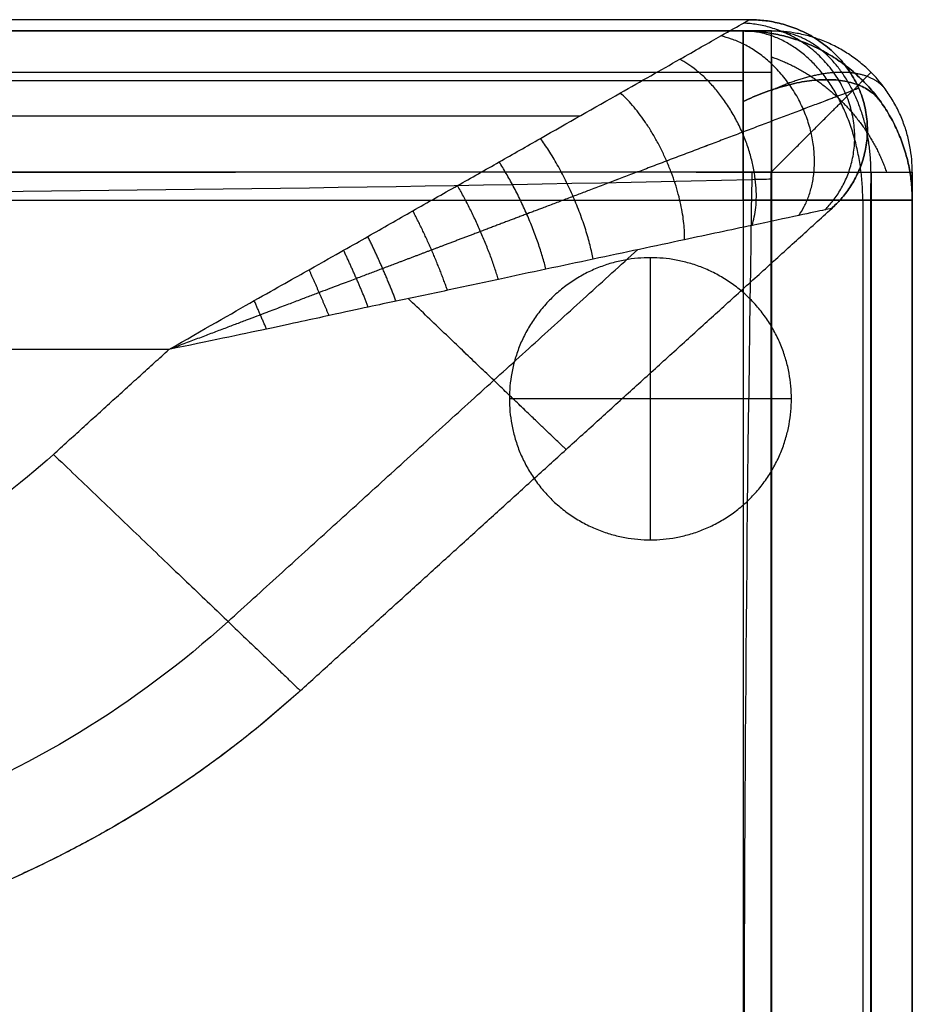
# Model space of a CAD drawing. Header units: millimetres. Extents: x 2731 to 5731, y -9408 to -7904.
# Tile 21 of 70: x 4066 to 4225, y -8200 to -8026. Entities that reach past the tile are written whole.
import ezdxf

# ---------------------------------------------------------------- set-up
doc = ezdxf.new("R2010")
doc.units = ezdxf.units.MM
doc.layers.add('COMPO3', color=18, linetype='Continuous', true_color=0x000000)

msp = doc.modelspace()

# ---------------------------------------------------------------- linework, layer by layer
at = {"layer": 'COMPO3'}
for p, q in [((4224.72, -8052.54, -374.91), (4224.72, -8052.54, -492.37)), ((2874.72, -8057.54, -518.93), (4194.72, -8057.54, -518.93)), ((2874.72, -8057.54, -722.28), (4194.72, -8057.54, -722.28)), ((4194.72, -8057.54, -518.93), (4194.72, -8693.5, -518.93)), ((4194.72, -8057.54, -722.28), (4194.72, -8693.5, -722.28)), ((4178.29, -8117.71, -722.54), (4178.29, -8067.71, -722.54)), ((4178.29, -8117.71, -767.54), (4178.29, -8067.71, -767.54)), ((4092.93, -8083.98, -20), (3550.34, -8083.98, -20)), ((4092.93, -8083.98, -320), (3550.34, -8083.98, -320)), ((4203.29, -8092.71, -722.54), (4153.29, -8092.71, -722.54)), ((4203.29, -8092.71, -767.54), (4153.29, -8092.71, -767.54))]:
    msp.add_line(p, q, dxfattribs=at)
for points, degree in [([(4195.85, -8025.54, -80), (3873.1, -8025.54, -80), (3550.34, -8025.54, -80)], 2), ([(4195.85, -8025.54, -260), (3873.1, -8025.54, -260), (3550.34, -8025.54, -260)], 2), ([(4195.85, -8025.54, -170), (3873.1, -8025.54, -170), (3550.34, -8025.54, -170)], 2), ([(4195.85, -8025.54, -260), (4195.85, -8025.54, -170), (4195.85, -8025.54, -80)], 2), ([(2874.72, -8027.54, -553.18), (3534.72, -8027.54, -553.18), (4194.72, -8027.54, -553.18)], 2), ([(2874.72, -8027.54, -688.03), (3534.72, -8027.54, -688.03), (4194.72, -8027.54, -688.03)], 2), ([(2874.72, -8027.54, -620.61), (3534.72, -8027.54, -620.61), (4194.72, -8027.54, -620.61)], 2), ([(4194.72, -8027.54, -688.03), (4194.72, -8027.54, -620.61), (4194.72, -8027.54, -553.18)], 2), ([(4199.72, -8027.54, -374.91), (4199.72, -8027.54, -433.64), (4199.72, -8027.54, -492.37)], 2), ([(4217.4, -8034.87, -374.91), (4217.4, -8034.87, -433.64), (4217.4, -8034.87, -492.37)], 2), ([(2874.72, -8036.33, -528.96), (3534.72, -8036.33, -528.96), (4194.72, -8036.33, -528.96)], 2), ([(2874.72, -8036.33, -712.25), (3534.72, -8036.33, -712.25), (4194.72, -8036.33, -712.25)], 2), ([(4215.94, -8036.33, -688.03), (4215.94, -8036.33, -620.61), (4215.94, -8036.33, -553.18)], 2), ([(4215.22, -8037.68, -260), (4215.22, -8037.68, -170), (4215.22, -8037.68, -80)], 2), ([(4165.7, -8042.66, -37.58), (3858.02, -8042.66, -37.58), (3550.34, -8042.66, -37.58)], 2), ([(4165.7, -8042.66, -302.43), (3858.02, -8042.66, -302.43), (3550.34, -8042.66, -302.43)], 2), ([(4215.94, -8057.54, -528.96), (4215.94, -8375.52, -528.96), (4215.94, -8693.5, -528.96)], 2), ([(4215.94, -8057.54, -712.25), (4215.94, -8375.52, -712.25), (4215.94, -8693.5, -712.25)], 2), ([(4224.72, -8057.54, -688.03), (4224.72, -8057.54, -620.61), (4224.72, -8057.54, -553.18)], 2), ([(4224.72, -8057.54, -553.18), (4224.72, -8375.52, -553.18), (4224.72, -8693.5, -553.18)], 2), ([(4224.72, -8057.54, -688.03), (4224.72, -8375.52, -688.03), (4224.72, -8693.5, -688.03)], 2), ([(4224.72, -8057.54, -620.61), (4224.72, -8375.52, -620.61), (4224.72, -8693.5, -620.61)], 2), ([(4116.23, -8144.43, -80), (4163.34, -8101.7, -80), (4210.44, -8058.98, -80)], 2), ([(4116.23, -8144.43, -260), (4163.34, -8101.7, -260), (4210.44, -8058.98, -260)], 2), ([(4116.23, -8144.43, -170), (4163.34, -8101.7, -170), (4210.44, -8058.98, -170)], 2), ([(4210.44, -8058.98, -260), (4210.44, -8058.98, -170), (4210.44, -8058.98, -80)], 2), ([(4103.41, -8132.17, -37.58), (4139.71, -8099.24, -37.58), (4176.02, -8066.3, -37.58)], 2), ([(4103.41, -8132.17, -302.43), (4139.71, -8099.24, -302.43), (4176.02, -8066.3, -302.43)], 2), ([(4178.29, -8067.71, -722.54), (4178.29, -8067.71, -745.04), (4178.29, -8067.71, -767.54)], 2), ([(4072.45, -8102.56, -20), (4082.69, -8093.27, -20), (4092.93, -8083.98, -20)], 2), ([(4072.45, -8102.56, -320), (4082.69, -8093.27, -320), (4092.93, -8083.98, -320)], 2), ([(4153.29, -8092.71, -722.54), (4153.29, -8092.71, -745.04), (4153.29, -8092.71, -767.54)], 2), ([(4203.29, -8092.71, -722.54), (4203.29, -8092.71, -745.04), (4203.29, -8092.71, -767.54)], 2), ([(4072.45, -8102.56, -320), (4060.4, -8113.51, -320), (4031.7, -8130.97, -320), (3998.05, -8137.11, -320), (3981.23, -8137.1, -320)], 3), ([(4072.45, -8102.56, -20), (4060.4, -8113.51, -20), (4031.7, -8130.97, -20), (3998.05, -8137.11, -20), (3981.23, -8137.1, -20)], 3), ([(4153.59, -8110.54, -80), (4153.59, -8110.54, -170), (4153.59, -8110.54, -260)], 2), ([(4178.29, -8117.71, -722.54), (4178.29, -8117.71, -745.04), (4178.29, -8117.71, -767.54)], 2), ([(4103.41, -8132.17, -37.58), (4087.27, -8146.83, -37.58), (4048.83, -8170.21, -37.58), (4003.77, -8178.44, -37.58), (3981.23, -8178.42, -37.58)], 3), ([(4103.41, -8132.17, -302.43), (4087.27, -8146.83, -302.43), (4048.83, -8170.21, -302.43), (4003.77, -8178.44, -302.43), (3981.23, -8178.42, -302.43)], 3), ([(4116.23, -8144.43, -260), (4098.41, -8160.63, -260), (4055.92, -8186.46, -260), (4006.13, -8195.56, -260), (3981.23, -8195.54, -260)], 3), ([(4116.23, -8144.43, -80), (4098.41, -8160.63, -80), (4055.92, -8186.46, -80), (4006.13, -8195.56, -80), (3981.23, -8195.54, -80)], 3), ([(4116.23, -8144.43, -80), (4116.23, -8144.43, -170), (4116.23, -8144.43, -260)], 2)]:
    msp.add_open_spline(points, degree=degree, dxfattribs=at)
for points, knots in [([(4092.93, -8083.98, -20), (4099.07, -8080.43, -20.01), (4108.96, -8074.8, -20.62), (4118.38, -8069.5, -21.82), (4124.19, -8066.24, -22.81), (4129.53, -8063.2, -23.88), (4136.17, -8059.39, -25.49), (4143.94, -8055.02, -27.81), (4151.5, -8050.74, -30.56), (4161.25, -8045.18, -34.88), (4172.16, -8038.98, -41.16), (4183.03, -8032.82, -50.33), (4190.61, -8028.5, -60.15), (4194.94, -8026.06, -70.19), (4195.85, -8025.53, -77.09), (4195.85, -8025.54, -80)], [-100.95915, -100.95915, -100.95915, -100.95915, -96.793999, -92.628849, -88.463699, -84.298549, -75.968248, -67.637947, -59.792946, -51.947944, -36.257941, -23.792296, -13.772968, -5.847185, 0, 0, 0, 0]), ([(4092.93, -8083.98, -320), (4099.07, -8080.43, -320), (4108.96, -8074.8, -319.39), (4118.38, -8069.5, -318.18), (4124.19, -8066.24, -317.19), (4129.53, -8063.2, -316.12), (4136.17, -8059.39, -314.51), (4143.94, -8055.02, -312.2), (4151.5, -8050.74, -309.44), (4161.25, -8045.18, -305.12), (4172.16, -8038.98, -298.85), (4183.03, -8032.82, -289.68), (4190.61, -8028.5, -279.85), (4194.94, -8026.06, -269.82), (4195.85, -8025.53, -262.92), (4195.85, -8025.54, -260)], [-100.95915, -100.95915, -100.95915, -100.95915, -96.793999, -92.628849, -88.463699, -84.298549, -75.968248, -67.637947, -59.792946, -51.947944, -36.257941, -23.792296, -13.772968, -5.847185, 0, 0, 0, 0]), ([(2869.73, -8027.55, -374.87), (2876.5, -8027.55, -374.86), (2883.28, -8027.54, -374.85), (2890.06, -8027.54, -374.84), (2904.54, -8027.54, -374.82), (2919.02, -8027.54, -374.79), (2933.5, -8027.54, -374.77), (2961.68, -8027.54, -374.74), (2989.87, -8027.54, -374.7), (3018.05, -8027.54, -374.67), (3075.51, -8027.54, -374.61), (3132.97, -8027.54, -374.56), (3190.42, -8027.54, -374.53), (3247.79, -8027.54, -374.5), (3305.15, -8027.54, -374.51), (3362.51, -8027.54, -374.53), (3419.92, -8027.54, -374.55), (3477.32, -8027.54, -374.57), (3534.72, -8027.54, -374.6), (3649.72, -8027.54, -374.66), (3824.02, -8027.54, -374.75), (4045.69, -8027.54, -374.85), (4152.36, -8027.54, -374.89), (4199.72, -8027.54, -374.91)], [24.992165, 24.992165, 24.992165, 24.992165, 45.323692, 45.323692, 45.323692, 88.76012, 88.76012, 88.76012, 173.318024, 173.318024, 173.318024, 345.687734, 345.687734, 345.687734, 517.778065, 517.778065, 517.778065, 689.990056, 689.990056, 689.990056, 1034.99003, 1212.88073, 1354.990239, 1354.990239, 1354.990239, 1354.990239]), ([(4199.72, -8027.54, -492.37), (4093.06, -8027.54, -492.33), (3871.39, -8027.54, -492.25), (3649.72, -8027.54, -492.12), (3534.72, -8027.54, -492.07), (3477.32, -8027.54, -492.04), (3419.92, -8027.54, -492.01), (3362.51, -8027.54, -491.99), (3305.15, -8027.54, -491.98), (3247.79, -8027.54, -491.96), (3190.42, -8027.54, -491.99), (3161.69, -8027.54, -492.01), (3104.24, -8027.54, -492.05), (3046.78, -8027.54, -492.11), (3018.05, -8027.54, -492.14), (2989.87, -8027.54, -492.17), (2961.68, -8027.54, -492.2), (2933.5, -8027.54, -492.24), (2919.02, -8027.54, -492.26), (2904.54, -8027.54, -492.28), (2890.06, -8027.54, -492.31), (2883.28, -8027.54, -492.32), (2876.5, -8027.55, -492.33), (2869.73, -8027.55, -492.34)], [25.00086, 25.00086, 25.00086, 25.00086, 345.000721, 690.000818, 690.000818, 690.000818, 862.21281, 862.21281, 862.21281, 1034.303141, 1034.303141, 1034.303141, 1120.489838, 1206.672853, 1206.672853, 1206.672853, 1291.230759, 1291.230759, 1291.230759, 1334.667187, 1334.667187, 1334.667187, 1354.998718, 1354.998718, 1354.998718, 1354.998718]), ([(2869.73, -8027.55, -433.65), (2876.5, -8027.55, -433.65), (2883.28, -8027.54, -433.65), (2897.35, -8027.54, -433.65), (2904.65, -8027.54, -433.65), (2919.13, -8027.54, -433.65), (2926.31, -8027.54, -433.65), (2961.68, -8027.54, -433.65), (2989.87, -8027.54, -433.65), (3075.51, -8027.54, -433.65), (3132.97, -8027.54, -433.65), (3247.79, -8027.54, -433.64), (3305.15, -8027.54, -433.65), (3419.92, -8027.54, -433.65), (3477.32, -8027.54, -433.65), (3756.39, -8027.54, -433.65), (3978.06, -8027.54, -433.64), (4199.72, -8027.54, -433.65)], [5545.001689, 5545.001689, 5545.001689, 5545.001689, 5565.333805, 5565.333805, 5587.222798, 5587.222798, 5608.770224, 5608.770224, 5693.328187, 5693.328187, 5865.697348, 5865.697348, 6037.788075, 6037.788075, 6209.999997, 6209.999997, 6874.999995, 6874.999995, 6874.999995, 6874.999995]), ([(2869.69, -8052.5, -348.05), (2876.46, -8052.5, -348.04), (2883.24, -8052.48, -348.03), (2890.02, -8052.48, -348.02), (2904.5, -8052.46, -348), (2918.98, -8052.44, -347.97), (2933.46, -8052.42, -347.95), (2961.65, -8052.38, -347.92), (2989.84, -8052.35, -347.88), (3018.03, -8052.32, -347.85), (3075.49, -8052.26, -347.79), (3132.95, -8052.22, -347.74), (3190.41, -8052.19, -347.71), (3247.78, -8052.17, -347.68), (3305.16, -8052.17, -347.69), (3362.52, -8052.19, -347.71), (3419.93, -8052.2, -347.73), (3477.33, -8052.23, -347.75), (3534.74, -8052.25, -347.78), (3649.74, -8052.31, -347.84), (3824.03, -8052.4, -347.93), (4045.7, -8052.48, -348.02), (4152.36, -8052.52, -348.07), (4199.73, -8052.53, -348.08)], [24.992165, 24.992165, 24.992165, 24.992165, 45.323692, 45.323692, 45.323692, 88.76012, 88.76012, 88.76012, 173.318024, 173.318024, 173.318024, 345.687734, 345.687734, 345.687734, 517.778065, 517.778065, 517.778065, 689.990056, 689.990056, 689.990056, 1034.99003, 1212.88073, 1354.990239, 1354.990239, 1354.990239, 1354.990239]), ([(4199.71, -8052.55, -519.19), (4093.05, -8052.59, -519.15), (3871.38, -8052.67, -519.07), (3649.71, -8052.78, -518.94), (3534.71, -8052.84, -518.88), (3477.31, -8052.86, -518.86), (3419.91, -8052.89, -518.83), (3362.51, -8052.9, -518.81), (3305.14, -8052.92, -518.79), (3247.79, -8052.92, -518.78), (3190.43, -8052.89, -518.81), (3161.71, -8052.88, -518.82), (3104.26, -8052.85, -518.87), (3046.8, -8052.8, -518.93), (3018.08, -8052.77, -518.96), (2989.89, -8052.74, -518.99), (2961.71, -8052.7, -519.02), (2933.53, -8052.67, -519.06), (2919.05, -8052.65, -519.08), (2904.57, -8052.63, -519.1), (2890.1, -8052.61, -519.13), (2883.32, -8052.6, -519.14), (2876.54, -8052.6, -519.15), (2869.77, -8052.59, -519.16)], [25.00086, 25.00086, 25.00086, 25.00086, 345.000721, 690.000818, 690.000818, 690.000818, 862.21281, 862.21281, 862.21281, 1034.303141, 1034.303141, 1034.303141, 1120.489838, 1206.672853, 1206.672853, 1206.672853, 1291.230759, 1291.230759, 1291.230759, 1334.667187, 1334.667187, 1334.667187, 1354.998718, 1354.998718, 1354.998718, 1354.998718]), ([(4196.3, -8052.53, -348.08), (4196.29, -8052.97, -348.08), (4195.28, -8111.42, -348.06), (4194.62, -8216.89, -348.03), (4195.05, -8385.62, -348.01), (4195.19, -8547.38, -348.04), (4196.73, -8655.72, -348.06), (4197.53, -8708.56, -348.08)], [3794.877417, 3794.877417, 3794.877417, 3794.877417, 3796.112041, 3961.852613, 4127.593184, 4293.333755, 4451.738745, 4451.738745, 4451.738745, 4451.738745]), ([(4196.3, -8052.56, -519.19), (4196.29, -8052.98, -519.19), (4195.28, -8111.42, -519.17), (4194.62, -8216.89, -519.14), (4195.05, -8385.62, -519.12), (4195.19, -8547.37, -519.15), (4196.73, -8655.7, -519.17), (4197.53, -8708.53, -519.19)], [3794.898602, 3794.898602, 3794.898602, 3794.898602, 3796.112041, 3961.852613, 4127.593184, 4293.333755, 4451.713913, 4451.713913, 4451.713913, 4451.713913]), ([(4199.72, -8708.53, -519.19), (4199.7, -8658.12, -519.17), (4199.69, -8607.7, -519.16), (4199.68, -8557.28, -519.16), (4199.67, -8498.65, -519.15), (4199.67, -8440.02, -519.14), (4199.67, -8381.4, -519.14), (4199.67, -8322.42, -519.14), (4199.67, -8212.81, -519.15), (4199.7, -8103.19, -519.17), (4199.71, -8052.55, -519.19)], [25.008968, 25.008968, 25.008968, 25.008968, 176.272155, 176.272155, 176.272155, 352.154618, 352.154618, 352.154618, 529.081238, 681.008177, 681.008177, 681.008177, 681.008177]), ([(4199.73, -8052.53, -348.08), (4199.75, -8103.18, -348.06), (4199.78, -8212.8, -348.04), (4199.78, -8322.42, -348.03), (4199.78, -8381.4, -348.03), (4199.78, -8440.03, -348.03), (4199.78, -8498.66, -348.04), (4199.77, -8557.28, -348.05), (4199.76, -8607.7, -348.05), (4199.75, -8658.13, -348.06), (4199.73, -8708.55, -348.08)], [24.99788, 24.99788, 24.99788, 24.99788, 176.924351, 353.851466, 353.851466, 353.851466, 529.733929, 529.733929, 529.733929, 680.997176, 680.997176, 680.997176, 680.997176]), ([(4224.72, -8052.54, -374.91), (4224.72, -8103.19, -374.88), (4224.72, -8212.8, -374.86), (4224.72, -8322.42, -374.85), (4224.72, -8381.4, -374.85), (4224.73, -8440.02, -374.86), (4224.72, -8498.65, -374.86), (4224.72, -8557.28, -374.87), (4224.72, -8607.7, -374.88), (4224.72, -8658.12, -374.88), (4224.72, -8708.54, -374.91)], [24.99788, 24.99788, 24.99788, 24.99788, 176.924351, 353.851466, 353.851466, 353.851466, 529.733929, 529.733929, 529.733929, 680.997176, 680.997176, 680.997176, 680.997176]), ([(4224.72, -8708.54, -492.37), (4224.72, -8658.12, -492.35), (4224.72, -8607.7, -492.34), (4224.72, -8557.28, -492.34), (4224.72, -8498.65, -492.33), (4224.73, -8440.02, -492.32), (4224.72, -8381.4, -492.32), (4224.72, -8322.42, -492.32), (4224.72, -8212.8, -492.33), (4224.72, -8103.19, -492.35), (4224.72, -8052.54, -492.37)], [25.008968, 25.008968, 25.008968, 25.008968, 176.272155, 176.272155, 176.272155, 352.154618, 352.154618, 352.154618, 529.081238, 681.008177, 681.008177, 681.008177, 681.008177]), ([(4224.72, -8052.54, -433.65), (4224.72, -8162.16, -433.64), (4224.72, -8271.78, -433.65), (4224.73, -8440.02, -433.65), (4224.72, -8498.65, -433.65), (4224.72, -8607.7, -433.65), (4224.72, -8658.12, -433.64), (4224.72, -8708.54, -433.65)], [6923.866867, 6923.866867, 6923.866867, 6923.866867, 7237.81481, 7237.81481, 7405.72534, 7405.72534, 7550.132449, 7550.132449, 7550.132449, 7550.132449]), ([(2869.68, -8055.69, -348.05), (2870.11, -8055.69, -348.05), (2928.53, -8056.15, -347.93), (3034.16, -8055.95, -347.79), (3202.53, -8053.97, -347.64), (3367.3, -8056.87, -347.64), (3533.42, -8057.56, -347.71), (3699.71, -8058.12, -347.81), (3864.4, -8057.43, -347.92), (4033.28, -8056.39, -348.01), (4139.75, -8055.19, -348.06), (4198.58, -8053.78, -348.08), (4199.73, -8053.75, -348.08)], [-2409.310673, -2409.310673, -2409.310673, -2409.310673, -2408.082032, -2242.203735, -2076.325438, -1910.44714, -1744.568843, -1578.690546, -1412.812248, -1246.933951, -1081.055654, -1077.741853, -1077.741853, -1077.741853, -1077.741853]), ([(2869.77, -8055.69, -519.16), (2870.17, -8055.69, -519.16), (2928.55, -8056.15, -519.04), (3034.16, -8055.95, -518.9), (3202.53, -8053.97, -518.75), (3367.3, -8056.87, -518.75), (3533.42, -8057.56, -518.82), (3699.71, -8058.12, -518.92), (3864.4, -8057.43, -519.03), (4033.28, -8056.39, -519.12), (4139.74, -8055.19, -519.17), (4198.57, -8053.78, -519.19), (4199.71, -8053.75, -519.19)], [-2409.224424, -2409.224424, -2409.224424, -2409.224424, -2408.082032, -2242.203735, -2076.325438, -1910.44714, -1744.568843, -1578.690546, -1412.812248, -1246.933951, -1081.055654, -1077.760862, -1077.760862, -1077.760862, -1077.760862]), ([(4210.44, -8058.98, -80), (4210.45, -8058.98, -77.09), (4209.41, -8059.19, -70.19), (4204.47, -8060.26, -60.15), (4195.8, -8062.09, -50.33), (4183.4, -8064.73, -41.16), (4170.94, -8067.39, -34.88), (4159.79, -8069.74, -30.56), (4151.18, -8071.58, -27.81), (4142.33, -8073.5, -25.49), (4134.72, -8075.09, -23.88), (4128.62, -8076.38, -22.81), (4122.01, -8077.82, -21.82), (4111.29, -8080.15, -20.62), (4099.99, -8082.53, -20.01), (4092.93, -8083.98, -20)], [0, 0, 0, 0, 5.847185, 13.772968, 23.792296, 36.257941, 51.947944, 59.792946, 67.637947, 75.968248, 84.298549, 88.463699, 92.628849, 96.793999, 100.95915, 100.95915, 100.95915, 100.95915]), ([(4210.44, -8058.98, -260), (4210.45, -8058.98, -262.92), (4209.41, -8059.19, -269.82), (4204.47, -8060.26, -279.85), (4195.8, -8062.09, -289.68), (4183.4, -8064.73, -298.85), (4170.94, -8067.39, -305.12), (4159.79, -8069.74, -309.44), (4151.18, -8071.58, -312.2), (4142.33, -8073.5, -314.51), (4134.72, -8075.09, -316.12), (4128.62, -8076.38, -317.19), (4122.01, -8077.82, -318.18), (4111.29, -8080.15, -319.39), (4099.99, -8082.53, -320), (4092.93, -8083.98, -320)], [0, 0, 0, 0, 5.847185, 13.772968, 23.792296, 36.257941, 51.947944, 59.792946, 67.637947, 75.968248, 84.298549, 88.463699, 92.628849, 96.793999, 100.95915, 100.95915, 100.95915, 100.95915])]:
    msp.add_open_spline(points, degree=3, knots=knots, dxfattribs=at)
at = {"layer": 'COMPO3', "extrusion": (0.318924, 0.139211, -0.937501)}
msp.add_rational_spline([(4209.24, -8059.23, -71.43), (4240.08, -8028.27, -56.33), (4194.79, -8026.14, -71.43)], [1, 0.399245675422, 1], degree=2, dxfattribs=at)
at = {"layer": 'COMPO3', "extrusion": (-0.318924, -0.139211, -0.937501)}
msp.add_rational_spline([(4209.24, -8059.23, -268.58), (4240.08, -8028.27, -283.67), (4194.79, -8026.14, -268.58)], [1, 0.399245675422, 1], degree=2, dxfattribs=at)
at = {"layer": 'COMPO3'}
for points, weights in [([(4210.44, -8058.98, -80), (4247.3, -8025.54, -80), (4195.85, -8025.54, -80)], [1, 0.37658934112, 1]), ([(4195.85, -8025.54, -260), (4247.3, -8025.54, -260), (4210.44, -8058.98, -260)], [1, 0.37658934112, 1]), ([(4210.44, -8058.98, -170), (4247.3, -8025.54, -170), (4195.85, -8025.54, -170)], [1, 0.37658934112, 1]), ([(4194.72, -8027.54, -553.18), (4224.72, -8027.54, -553.18), (4224.72, -8057.54, -553.18)], [1, 0.707106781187, 1]), ([(4224.72, -8057.54, -688.03), (4224.72, -8027.54, -688.03), (4194.72, -8027.54, -688.03)], [1, 0.707106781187, 1]), ([(4194.72, -8027.54, -620.61), (4224.72, -8027.54, -620.61), (4224.72, -8057.54, -620.61)], [1, 0.707106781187, 1]), ([(4224.72, -8052.54, -433.64), (4224.72, -8027.54, -433.64), (4199.72, -8027.54, -433.64)], [1, 0.707106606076, 1]), ([(4116.23, -8144.43, -170), (4059.88, -8195.54, -170), (3981.23, -8195.54, -170)], [1, 0.926380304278, 1])]:
    msp.add_rational_spline(points, weights, degree=2, dxfattribs=at)
at = {"layer": 'COMPO3', "extrusion": (0.58836, 0.256821, -0.766731)}
msp.add_rational_spline([(4204.63, -8060.22, -61.38), (4221.65, -8035.25, -39.96), (4190.76, -8028.42, -61.38)], [1, 0.473908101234, 1], degree=2, dxfattribs=at)
at = {"layer": 'COMPO3', "extrusion": (-0.58836, -0.256821, -0.766731)}
msp.add_rational_spline([(4204.63, -8060.22, -278.62), (4221.65, -8035.25, -300.05), (4190.76, -8028.42, -278.62)], [1, 0.473908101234, 1], degree=2, dxfattribs=at)
at = {"layer": 'COMPO3', "extrusion": (1, 1.45519e-12, 1.27456e-12)}
msp.add_rational_spline([(4194.72, -8057.54, -518.93), (4194.72, -8027.54, -518.93), (4194.72, -8027.54, -553.18)], [1, 0.707106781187, 1], degree=2, dxfattribs=at)
at = {"layer": 'COMPO3', "extrusion": (-1, -9.09495e-14, 7.96597e-14)}
msp.add_rational_spline([(4194.72, -8027.54, -688.03), (4194.72, -8027.54, -722.28), (4194.72, -8057.54, -722.28)], [1, 0.707106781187, 1], degree=2, dxfattribs=at)
at = {"layer": 'COMPO3', "extrusion": (0.752253, 5.96159e-14, -0.658874)}
msp.add_rational_spline([(4215.94, -8057.54, -528.96), (4215.94, -8044.98, -528.96), (4209.61, -8036.16, -536.19), (4203.41, -8027.54, -543.26), (4194.72, -8027.54, -553.18)], [0.853553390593, 0.787291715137, 0.853553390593, 0.788636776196, 0.850917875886], degree=2, knots=[75.783388, 75.783388, 75.783388, 99.580953, 99.580953, 122.895445, 122.895445, 122.895445], dxfattribs=at)
at = {"layer": 'COMPO3', "extrusion": (0.752253, 1.43673e-15, 0.658874)}
msp.add_rational_spline([(4215.94, -8057.54, -712.25), (4215.94, -8044.98, -712.25), (4209.61, -8036.16, -705.02), (4203.41, -8027.54, -697.95), (4194.72, -8027.54, -688.03)], [0.853553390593, 0.787291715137, 0.853553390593, 0.788636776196, 0.850917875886], degree=2, knots=[75.783388, 75.783388, 75.783388, 99.580953, 99.580953, 122.895445, 122.895445, 122.895445], dxfattribs=at)
at = {"layer": 'COMPO3', "extrusion": (1, -0.000111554, -0.000265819)}
msp.add_rational_spline([(4199.72, -8027.54, -492.37), (4199.72, -8027.54, -519.21), (4199.71, -8052.55, -519.19)], [1, 0.706968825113, 1], degree=2, dxfattribs=at)
at = {"layer": 'COMPO3', "extrusion": (-1, 5.19898e-05, 0.000386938)}
msp.add_rational_spline([(4199.72, -8027.54, -374.91), (4199.74, -8027.54, -348.1), (4199.73, -8052.53, -348.08)], [1, 0.707243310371, 1], degree=2, dxfattribs=at)
at = {"layer": 'COMPO3', "extrusion": (2.24906e-06, -2.24906e-06, -1)}
msp.add_rational_spline([(4224.72, -8052.54, -374.91), (4224.72, -8027.54, -374.91), (4199.72, -8027.54, -374.91)], [1, 0.707106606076, 1], degree=2, dxfattribs=at)
at = {"layer": 'COMPO3', "extrusion": (-1.8108e-06, 1.8108e-06, 1)}
msp.add_rational_spline([(4224.72, -8052.54, -492.37), (4224.72, -8027.54, -492.37), (4199.72, -8027.54, -492.37)], [1, 0.707106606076, 1], degree=2, dxfattribs=at)
at = {"layer": 'COMPO3', "extrusion": (-0.731694, 7.24828e-14, -0.681634)}
msp.add_rational_spline([(4217.4, -8052.55, -511.34), (4217.4, -8042.2, -511.35), (4212.23, -8034.87, -505.79), (4207.05, -8027.55, -500.23), (4199.73, -8027.54, -492.37)], [0.996817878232, 0.922413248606, 1, 0.922391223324, 0.996860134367], degree=2, knots=[63.159423, 63.159423, 63.159423, 82.78348, 82.78348, 102.413108, 102.413108, 102.413108], dxfattribs=at)
at = {"layer": 'COMPO3', "extrusion": (0.517114, 0.51712, -0.682041)}
msp.add_rational_spline([(4199.73, -8032.13, -359.42), (4206.61, -8034.42, -355.95), (4212.23, -8040.04, -355.95), (4217.85, -8045.66, -355.95), (4220.14, -8052.54, -359.42)], [0.971583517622, 0.939405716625, 1, 0.93940384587, 0.971585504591], degree=2, knots=[23.938512, 23.938512, 23.938512, 39.270055, 39.270055, 54.602071, 54.602071, 54.602071], dxfattribs=at)
at = {"layer": 'COMPO3', "extrusion": (0.743094, 0.324362, -0.585321)}
msp.add_rational_spline([(4196.32, -8061.98, -51.49), (4202.61, -8042.46, -32.68), (4183.48, -8032.56, -51.49)], [1, 0.579376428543, 1], degree=2, dxfattribs=at)
at = {"layer": 'COMPO3', "extrusion": (-0.743094, -0.324362, -0.585321)}
msp.add_rational_spline([(4196.32, -8061.98, -288.52), (4202.61, -8042.46, -307.32), (4183.48, -8032.56, -288.52)], [1, 0.579376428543, 1], degree=2, dxfattribs=at)
at = {"layer": 'COMPO3'}
for points, weights, degree, knots in [([(2869.7, -8034.85, -355.92), (2876.47, -8034.85, -355.92), (2883.25, -8034.85, -355.91), (2890.03, -8034.84, -355.9), (2904.51, -8034.84, -355.88), (2918.99, -8034.83, -355.87), (2933.47, -8034.82, -355.86), (2961.65, -8034.81, -355.83), (2989.84, -8034.8, -355.81), (3018.04, -8034.79, -355.79), (3075.46, -8034.77, -355.76), (3132.94, -8034.75, -355.72), (3190.41, -8034.74, -355.7), (3247.78, -8034.73, -355.68), (3305.16, -8034.74, -355.69), (3362.52, -8034.74, -355.7), (3419.93, -8034.75, -355.71), (3477.34, -8034.75, -355.73), (3534.73, -8034.76, -355.75), (3649.79, -8034.78, -355.78), (3824.11, -8034.81, -355.84), (4045.72, -8034.84, -355.9), (4152.37, -8034.86, -355.93), (4199.73, -8034.86, -355.94)], [0.853840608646, 0.853906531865, 0.853971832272, 0.854036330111, 0.854174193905, 0.854308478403, 0.854437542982, 0.854689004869, 0.854919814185, 0.855124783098, 0.85554162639, 0.855867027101, 0.856029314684, 0.856192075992, 0.856172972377, 0.856072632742, 0.855972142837, 0.855796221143, 0.855610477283, 0.855234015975, 0.854605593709, 0.854005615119, 0.853737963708, 0.853621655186], 3, [24.992165, 24.992165, 24.992165, 24.992165, 45.323692, 45.323692, 45.323692, 88.76012, 88.76012, 88.76012, 173.318024, 173.318024, 173.318024, 345.687734, 345.687734, 345.687734, 517.778065, 517.778065, 517.778065, 689.990056, 689.990056, 689.990056, 1034.99003, 1212.88073, 1354.990239, 1354.990239, 1354.990239, 1354.990239]), ([(4199.72, -8034.87, -511.34), (4093.02, -8034.88, -511.31), (3871.25, -8034.91, -511.26), (3649.66, -8034.95, -511.18), (3534.72, -8034.97, -511.14), (3477.3, -8034.98, -511.12), (3419.9, -8034.99, -511.11), (3362.51, -8034.99, -511.09), (3305.14, -8035, -511.08), (3247.8, -8035, -511.07), (3190.43, -8034.99, -511.09), (3161.71, -8034.99, -511.1), (3104.27, -8034.97, -511.13), (3046.81, -8034.96, -511.17), (3018.07, -8034.95, -511.19), (2989.89, -8034.93, -511.21), (2961.71, -8034.92, -511.23), (2933.52, -8034.91, -511.26), (2919.04, -8034.9, -511.27), (2904.57, -8034.9, -511.28), (2890.09, -8034.89, -511.3), (2883.31, -8034.89, -511.31), (2876.53, -8034.89, -511.31), (2869.76, -8034.88, -511.32)], [0.853484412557, 0.853220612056, 0.852668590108, 0.851867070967, 0.851485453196, 0.851297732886, 0.851119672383, 0.851018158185, 0.850916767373, 0.850898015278, 0.851062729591, 0.851144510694, 0.851391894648, 0.851765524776, 0.851975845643, 0.852182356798, 0.852414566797, 0.852666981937, 0.852796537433, 0.852931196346, 0.853069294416, 0.853133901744, 0.853199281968, 0.853265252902], 3, [25.00086, 25.00086, 25.00086, 25.00086, 345.000721, 690.000818, 690.000818, 690.000818, 862.21281, 862.21281, 862.21281, 1034.303141, 1034.303141, 1034.303141, 1120.489838, 1206.672853, 1206.672853, 1206.672853, 1291.230759, 1291.230759, 1291.230759, 1334.667187, 1334.667187, 1334.667187, 1354.998718, 1354.998718, 1354.998718, 1354.998718]), ([(4215.22, -8037.68, -80), (4215.27, -8037.67, -75.47), (4213.04, -8038.51, -65.07), (4204.96, -8041.57, -52.96), (4193.94, -8045.74, -43.55), (4180.32, -8050.9, -35.88), (4167.49, -8055.76, -30.96), (4156.42, -8059.95, -27.7), (4148.05, -8063.11, -25.65), (4139.54, -8066.34, -23.96), (4132.29, -8069.08, -22.79), (4126.5, -8071.27, -22.02), (4120.24, -8073.64, -21.35), (4110.12, -8077.48, -20.55), (4099.52, -8081.49, -20.09), (4092.93, -8083.98, -20)], [0.68829467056, 0.688098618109, 0.698848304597, 0.740390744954, 0.79538952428, 0.853510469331, 0.895877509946, 0.925478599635, 0.944725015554, 0.961115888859, 0.972389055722, 0.979923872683, 0.984849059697, 0.989064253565, 0.991411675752, 0.992472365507], 3, [0, 0, 0, 0, 5.847185, 13.772968, 23.792296, 36.257941, 51.947944, 59.792946, 67.637947, 75.968248, 84.298549, 88.463699, 92.628849, 96.793999, 100.95915, 100.95915, 100.95915, 100.95915]), ([(4215.22, -8037.68, -260), (4215.27, -8037.67, -264.54), (4213.04, -8038.51, -274.94), (4204.96, -8041.57, -287.04), (4193.94, -8045.74, -296.45), (4180.32, -8050.9, -304.12), (4167.49, -8055.76, -309.04), (4156.42, -8059.95, -312.31), (4148.05, -8063.11, -314.35), (4139.54, -8066.34, -316.05), (4132.29, -8069.08, -317.21), (4126.5, -8071.27, -317.99), (4120.24, -8073.64, -318.66), (4110.12, -8077.48, -319.45), (4099.52, -8081.49, -319.91), (4092.93, -8083.98, -320)], [0.68829467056, 0.688098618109, 0.698848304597, 0.740390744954, 0.79538952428, 0.853510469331, 0.895877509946, 0.925478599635, 0.944725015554, 0.961115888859, 0.972389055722, 0.979923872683, 0.984849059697, 0.989064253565, 0.991411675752, 0.992472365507], 3, [0, 0, 0, 0, 5.847185, 13.772968, 23.792296, 36.257941, 51.947944, 59.792946, 67.637947, 75.968248, 84.298549, 88.463699, 92.628849, 96.793999, 100.95915, 100.95915, 100.95915, 100.95915]), ([(4217.4, -8708.53, -511.34), (4217.39, -8658.11, -511.32), (4217.39, -8607.7, -511.32), (4217.39, -8557.28, -511.32), (4217.38, -8498.65, -511.32), (4217.38, -8440.02, -511.31), (4217.38, -8381.4, -511.31), (4217.38, -8322.42, -511.31), (4217.38, -8212.82, -511.32), (4217.39, -8103.2, -511.33), (4217.4, -8052.55, -511.34)], [0.853482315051, 0.853385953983, 0.853303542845, 0.853245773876, 0.853178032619, 0.8531413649, 0.853136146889, 0.853133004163, 0.853172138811, 0.853359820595, 0.853485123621], 3, [25.008968, 25.008968, 25.008968, 25.008968, 176.272155, 176.272155, 176.272155, 352.154618, 352.154618, 352.154618, 529.081238, 681.008177, 681.008177, 681.008177, 681.008177]), ([(4217.41, -8052.54, -355.94), (4217.41, -8103.17, -355.93), (4217.42, -8212.79, -355.92), (4217.42, -8322.42, -355.91), (4217.42, -8381.4, -355.91), (4217.42, -8440.03, -355.91), (4217.42, -8498.66, -355.92), (4217.42, -8557.28, -355.92), (4217.42, -8607.71, -355.92), (4217.41, -8658.13, -355.92), (4217.41, -8708.55, -355.94)], [0.853621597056, 0.853746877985, 0.853934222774, 0.853973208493, 0.853970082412, 0.853964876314, 0.853928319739, 0.853860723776, 0.853803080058, 0.853720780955, 0.853624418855], 3, [24.99788, 24.99788, 24.99788, 24.99788, 176.924351, 353.851466, 353.851466, 353.851466, 529.733929, 529.733929, 529.733929, 680.997176, 680.997176, 680.997176, 680.997176]), ([(4178.29, -8117.71, -722.54), (4153.29, -8117.71, -722.54), (4153.29, -8092.71, -722.54), (4153.29, -8067.71, -722.54), (4178.29, -8067.71, -722.54), (4203.29, -8067.71, -722.54), (4203.29, -8092.71, -722.54), (4203.29, -8117.71, -722.54), (4178.29, -8117.71, -722.54)], [1, 0.707106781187, 1, 0.707106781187, 1, 0.707106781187, 1, 0.707106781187, 1], 2, [-157.079633, -157.079633, -157.079633, -117.809725, -117.809725, -78.539816, -78.539816, -39.269908, -39.269908, 0, 0, 0]), ([(4178.29, -8117.71, -767.54), (4153.29, -8117.71, -767.54), (4153.29, -8092.71, -767.54), (4153.29, -8067.71, -767.54), (4178.29, -8067.71, -767.54), (4203.29, -8067.71, -767.54), (4203.29, -8092.71, -767.54), (4203.29, -8117.71, -767.54), (4178.29, -8117.71, -767.54)], [1, 0.707106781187, 1, 0.707106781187, 1, 0.707106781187, 1, 0.707106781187, 1], 2, [-157.079633, -157.079633, -157.079633, -117.809725, -117.809725, -78.539816, -78.539816, -39.269908, -39.269908, 0, 0, 0]), ([(4178.29, -8117.71, -745.04), (4153.29, -8117.71, -745.04), (4153.29, -8092.71, -745.04), (4153.29, -8067.71, -745.04), (4178.29, -8067.71, -745.04), (4203.29, -8067.71, -745.04), (4203.29, -8092.71, -745.04), (4203.29, -8117.71, -745.04), (4178.29, -8117.71, -745.04)], [1, 0.707106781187, 1, 0.707106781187, 1, 0.707106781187, 1, 0.707106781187, 1], 2, [-157.079633, -157.079633, -157.079633, -117.809725, -117.809725, -78.539816, -78.539816, -39.269908, -39.269908, 0, 0, 0])]:
    msp.add_rational_spline(points, weights, degree=degree, knots=knots, dxfattribs=at)
at = {"layer": 'COMPO3', "extrusion": (-0.508103, 0.719216, 0.473877)}
msp.add_rational_spline([(4220.14, -8038.12, -492.37), (4217.85, -8034.87, -499.76), (4212.23, -8034.87, -505.79), (4206.6, -8034.87, -511.82), (4199.72, -8038.12, -514.28)], [0.9716027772, 0.939344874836, 1, 0.939350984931, 0.971596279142], degree=2, knots=[23.925014, 23.925014, 23.925014, 39.26825, 39.26825, 54.60994, 54.60994, 54.60994], dxfattribs=at)
at = {"layer": 'COMPO3', "extrusion": (-0.707111, 0.707103, -1.09007e-13)}
msp.add_rational_spline([(4199.73, -8052.53, -348.08), (4207.05, -8045.22, -348.09), (4212.23, -8040.04, -355.95), (4217.4, -8034.87, -363.8), (4217.4, -8034.87, -374.91)], [0.996879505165, 0.922482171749, 1, 0.922481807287, 0.99688020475], degree=2, knots=[54.673967, 54.673967, 54.673967, 74.292933, 74.292933, 93.911991, 93.911991, 93.911991], dxfattribs=at)
at = {"layer": 'COMPO3', "extrusion": (-0.519504, 0.723239, -0.455017)}
msp.add_rational_spline([(4194.73, -8040.04, -525.36), (4212.9, -8031.43, -532.43), (4219.09, -8040.04, -553.18)], [0.938666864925, 0.768439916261, 0.938666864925], degree=2, dxfattribs=at)
at = {"layer": 'COMPO3', "extrusion": (-0.519504, 0.723239, 0.455017)}
msp.add_rational_spline([(4219.09, -8040.04, -688.03), (4212.9, -8031.43, -708.78), (4194.73, -8040.04, -715.85)], [0.938666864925, 0.768439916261, 0.938666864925], degree=2, dxfattribs=at)
at = {"layer": 'COMPO3', "extrusion": (0.825474, 0.360321, -0.434467)}
msp.add_rational_spline([(4184.33, -8064.53, -42.29), (4184.79, -8049.21, -28.72), (4172.98, -8038.52, -42.29)], [1, 0.693387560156, 1], degree=2, dxfattribs=at)
at = {"layer": 'COMPO3', "extrusion": (-0.825474, -0.360321, -0.434467)}
msp.add_rational_spline([(4184.33, -8064.53, -297.71), (4184.79, -8049.21, -311.29), (4172.98, -8038.52, -297.71)], [1, 0.693387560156, 1], degree=2, dxfattribs=at)
at = {"layer": 'COMPO3', "extrusion": (0.871728, 0.380511, -0.30871)}
msp.add_rational_spline([(4168.13, -8067.98, -33.9), (4165.99, -8056.32, -25.57), (4158.79, -8046.58, -33.9)], [1, 0.805334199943, 1], degree=2, dxfattribs=at)
at = {"layer": 'COMPO3', "extrusion": (-0.871728, -0.380511, -0.30871)}
msp.add_rational_spline([(4168.13, -8067.98, -306.11), (4165.99, -8056.32, -314.44), (4158.79, -8046.58, -306.11)], [1, 0.805334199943, 1], degree=2, dxfattribs=at)
at = {"layer": 'COMPO3', "extrusion": (0.8847, 0.386174, -0.261106)}
msp.add_rational_spline([(4159.78, -8069.75, -30.65), (4157.23, -8059.64, -24.33), (4151.48, -8050.74, -30.65)], [1, 0.849842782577, 1], degree=2, dxfattribs=at)
at = {"layer": 'COMPO3', "extrusion": (-0.8847, -0.386174, -0.261106)}
msp.add_rational_spline([(4159.78, -8069.75, -309.35), (4157.23, -8059.64, -315.67), (4151.48, -8050.74, -309.35)], [1, 0.849842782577, 1], degree=2, dxfattribs=at)
at = {"layer": 'COMPO3', "extrusion": (1.48334e-05, -1, 0.00036297)}
msp.add_rational_spline([(4199.71, -8052.55, -519.19), (4224.72, -8052.55, -519.21), (4224.72, -8052.54, -492.37)], [1, 0.706970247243, 1], degree=2, dxfattribs=at)
at = {"layer": 'COMPO3', "extrusion": (-1.75979e-07, 1, -0.000347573)}
msp.add_rational_spline([(4199.73, -8052.53, -348.08), (4224.72, -8052.53, -348.1), (4224.72, -8052.54, -374.91)], [1, 0.707243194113, 1], degree=2, dxfattribs=at)
at = {"layer": 'COMPO3', "extrusion": (0.894478, 0.390442, -0.217863)}
msp.add_rational_spline([(4151.34, -8071.55, -27.94), (4148.69, -8062.87, -23.27), (4144.09, -8054.93, -27.94)], [1, 0.887664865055, 1], degree=2, dxfattribs=at)
at = {"layer": 'COMPO3', "extrusion": (-0.894478, -0.390442, -0.217863)}
msp.add_rational_spline([(4151.34, -8071.55, -312.07), (4148.69, -8062.87, -316.74), (4144.09, -8054.93, -312.07)], [1, 0.887664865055, 1], degree=2, dxfattribs=at)
at = {"layer": 'COMPO3', "extrusion": (0, -1, 0)}
msp.add_rational_spline([(4224.72, -8057.54, -553.18), (4224.72, -8057.54, -518.93), (4194.72, -8057.54, -518.93)], [1, 0.707106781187, 1], degree=2, dxfattribs=at)
at = {"layer": 'COMPO3', "extrusion": (0, 1, 0)}
msp.add_rational_spline([(4194.72, -8057.54, -722.28), (4224.72, -8057.54, -722.28), (4224.72, -8057.54, -688.03)], [1, 0.707106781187, 1], degree=2, dxfattribs=at)
at = {"layer": 'COMPO3', "extrusion": (0.902431, 0.393914, -0.174498)}
msp.add_rational_spline([(4142.31, -8073.49, -25.56), (4139.78, -8066.25, -22.31), (4136.17, -8059.41, -25.56)], [1, 0.921169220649, 1], degree=2, dxfattribs=at)
at = {"layer": 'COMPO3', "extrusion": (-0.902431, -0.393914, -0.174498)}
msp.add_rational_spline([(4142.31, -8073.49, -314.44), (4139.78, -8066.25, -317.69), (4136.17, -8059.41, -314.44)], [1, 0.921169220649, 1], degree=2, dxfattribs=at)
at = {"layer": 'COMPO3', "extrusion": (0.907381, 0.396074, -0.140662)}
msp.add_rational_spline([(4133.19, -8075.42, -23.63), (4130.97, -8069.58, -21.53), (4128.19, -8063.96, -23.63)], [1, 0.948298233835, 1], degree=2, dxfattribs=at)
at = {"layer": 'COMPO3', "extrusion": (-0.907381, -0.396074, -0.140662)}
msp.add_rational_spline([(4133.19, -8075.42, -316.37), (4130.97, -8069.58, -318.48), (4128.19, -8063.96, -316.37)], [1, 0.948298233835, 1], degree=2, dxfattribs=at)
at = {"layer": 'COMPO3', "extrusion": (0.909757, 0.397111, -0.121015)}
msp.add_rational_spline([(4128.28, -8076.46, -22.78), (4126.26, -8071.36, -21.19), (4123.89, -8066.4, -22.78)], [1, 0.95960577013, 1], degree=2, dxfattribs=at)
at = {"layer": 'COMPO3', "extrusion": (-0.909757, -0.397111, -0.121015)}
msp.add_rational_spline([(4128.28, -8076.46, -317.22), (4126.26, -8071.36, -318.81), (4123.89, -8066.4, -317.22)], [1, 0.95960577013, 1], degree=2, dxfattribs=at)
at = {"layer": 'COMPO3', "extrusion": (0.913972, 0.398951, -0.074113)}
msp.add_rational_spline([(4121.32, -8077.97, -21.79), (4119.61, -8073.88, -20.85), (4117.78, -8069.84, -21.79)], [1, 0.969461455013, 1], degree=2, dxfattribs=at)
at = {"layer": 'COMPO3', "extrusion": (-0.913972, -0.398951, -0.074113)}
msp.add_rational_spline([(4121.32, -8077.97, -318.22), (4119.61, -8073.88, -319.15), (4117.78, -8069.84, -318.22)], [1, 0.969461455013, 1], degree=2, dxfattribs=at)
at = {"layer": 'COMPO3', "extrusion": (0.903681, 0.394459, 0.166622)}
msp.add_rational_spline([(4110.25, -8080.36, -20.66), (4109.12, -8077.85, -20.47), (4108.06, -8075.32, -20.66)], [1, 0.977897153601, 1], degree=2, dxfattribs=at)
at = {"layer": 'COMPO3', "extrusion": (-0.903681, -0.394459, 0.166622)}
msp.add_rational_spline([(4110.25, -8080.36, -319.34), (4109.12, -8077.85, -319.54), (4108.06, -8075.32, -319.34)], [1, 0.977897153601, 1], degree=2, dxfattribs=at)
at = {"layer": 'COMPO3', "extrusion": (0.691091, 0.722768, 1.41128e-13)}
msp.add_rational_spline([(4163.34, -8101.7, -80), (4163.34, -8101.7, -38.9), (4135.37, -8074.96, -24.05)], [1, 0.778958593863, 0.891549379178], degree=2, dxfattribs=at)
at = {"layer": 'COMPO3', "extrusion": (0.691091, 0.722768, -2.65571e-13)}
msp.add_rational_spline([(4163.34, -8101.7, -260), (4163.34, -8101.7, -301.11), (4135.37, -8074.96, -315.95)], [1, 0.778958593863, 0.891549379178], degree=2, dxfattribs=at)
at = {"layer": 'COMPO3', "extrusion": (0.691091, 0.722768, 2.09555e-14)}
msp.add_rational_spline([(4072.45, -8102.56, -320), (4116.23, -8144.43, -320), (4116.23, -8144.43, -260)], [1, 0.707106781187, 1], degree=2, dxfattribs=at)
at = {"layer": 'COMPO3', "extrusion": (0.691091, 0.722768, 3.28677e-14)}
msp.add_rational_spline([(4072.45, -8102.56, -20), (4116.23, -8144.43, -20), (4116.23, -8144.43, -80)], [1, 0.707106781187, 1], degree=2, dxfattribs=at)

doc.saveas('drawing.dxf')
